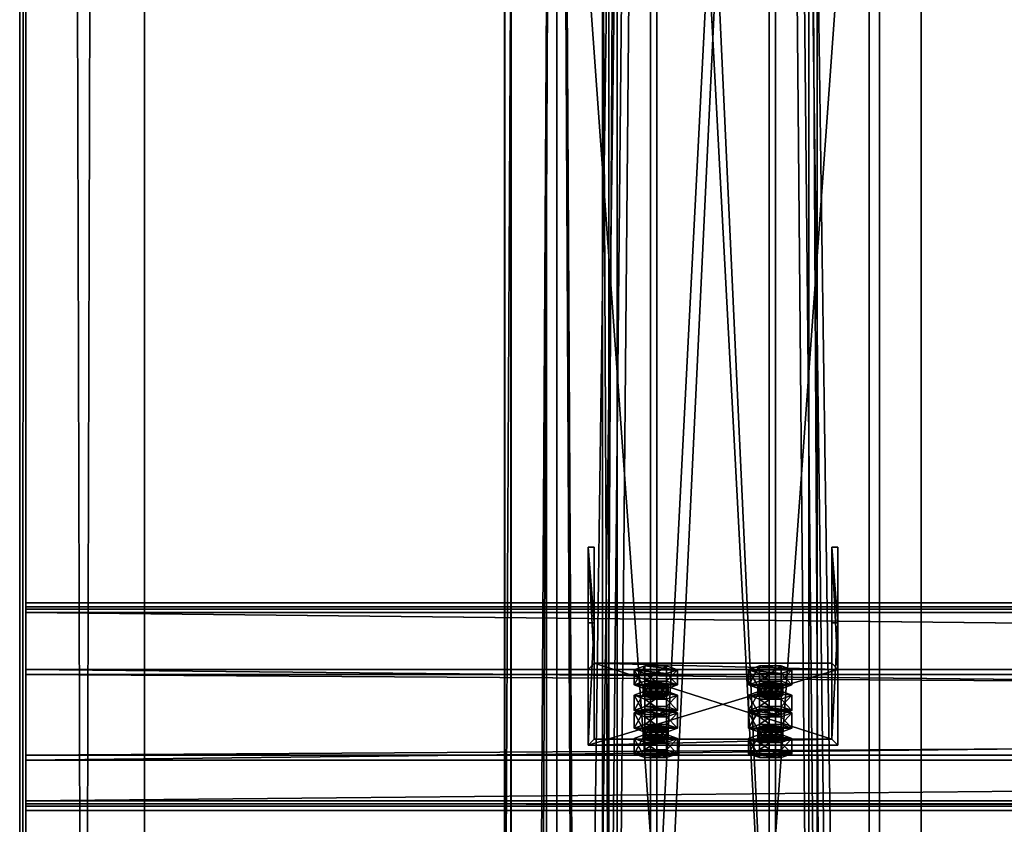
# Model space of a CAD drawing. Header units: millimetres. Extents: x -333 to 67333, y -930 to 39730.
# Tile 124 of 256: x -333 to 140, y 9623 to 10009. Entities that reach past the tile are written whole.
import ezdxf

# ---------------------------------------------------------------- set-up
doc = ezdxf.new("R2010")
doc.units = ezdxf.units.MM
for name, color, linetype in [('13', 7, 'Continuous'), ('5', 7, 'Continuous'), ('6', 7, 'Continuous'), ('7', 7, 'Continuous'), ('8', 7, 'Continuous'), ('95', 7, 'Continuous'), ('99', 7, 'Continuous')]:
    doc.layers.add(name, color=color, linetype=linetype)

msp = doc.modelspace()

# ---------------------------------------------------------------- meshes
at = {"layer": '13', "color": 30}
mesh = msp.add_polyface(dxfattribs=at)
corners = [(-332.99, -923.3, 3244.25), (-332.99, -910.84, 3185.56), (-332.99, 19421.48, 7502.06), (-332.99, 19409.02, 7560.75), (-329.99, -910.84, 3185.56), (-329.99, 19421.48, 7502.06), (-329.99, -922.68, 3241.32), (-329.99, 19409.65, 7557.82), (-272.99, -922.68, 3241.32), (-272.99, 19409.65, 7557.82), (-272.99, -923.3, 3244.25), (-272.99, 19409.02, 7560.75)]
mesh.append_faces([[corners[k] for k in face] for face in [(0, 2, 3, 3), (1, 5, 2, 2), (4, 7, 5, 5), (6, 9, 7, 7), (8, 11, 9, 9), (10, 3, 11, 11), (0, 4, 1, 1), (8, 0, 10, 10), (7, 2, 5, 5)]], dxfattribs={"vtx0": -1, "color": 30})
mesh.append_faces([[corners[k] for k in face] for face in [(4, 0, 6, 6), (6, 0, 8, 8), (3, 7, 11, 11)]], dxfattribs={"vtx0": -1, "vtx1": -1, "color": 30})
mesh.append_faces([[corners[k] for k in face] for face in [(7, 3, 2, 2)]], dxfattribs={"vtx0": -1, "vtx2": -1, "vtx3": -1, "color": 30})
mesh.append_faces([[corners[k] for k in face] for face in [(9, 11, 7, 7)]], dxfattribs={"vtx1": -1, "color": 30})
mesh.append_faces([[corners[k] for k in face] for face in [(0, 1, 2, 2), (1, 4, 5, 5), (4, 6, 7, 7), (6, 8, 9, 9), (8, 10, 11, 11), (10, 0, 3, 3)]], dxfattribs={"vtx2": -1, "vtx3": -1, "color": 30})
mesh = msp.add_polyface(dxfattribs=at)
corners = [(-100, 9474.38, 2980), (-50, 9474.38, 2980), (-50, 19324.35, 2980), (-100, 19324.35, 2980), (-50, 9474.38, 2983), (-50, 19324.35, 2983), (-97, 9474.38, 2983), (-97, 19324.35, 2983), (-97, 9474.38, 3030), (-97, 19324.35, 3030), (-100, 9474.38, 3030), (-100, 19324.35, 3030)]
mesh.append_faces([[corners[k] for k in face] for face in [(0, 2, 3, 3), (1, 5, 2, 2), (4, 7, 5, 5), (6, 9, 7, 7), (8, 11, 9, 9), (10, 3, 11, 11), (0, 4, 1, 1), (8, 0, 10, 10), (7, 2, 5, 5)]], dxfattribs={"vtx0": -1, "color": 30})
mesh.append_faces([[corners[k] for k in face] for face in [(4, 0, 6, 6), (6, 0, 8, 8), (3, 7, 11, 11)]], dxfattribs={"vtx0": -1, "vtx1": -1, "color": 30})
mesh.append_faces([[corners[k] for k in face] for face in [(7, 3, 2, 2)]], dxfattribs={"vtx0": -1, "vtx2": -1, "vtx3": -1, "color": 30})
mesh.append_faces([[corners[k] for k in face] for face in [(9, 11, 7, 7)]], dxfattribs={"vtx1": -1, "color": 30})
mesh.append_faces([[corners[k] for k in face] for face in [(0, 1, 2, 2), (1, 4, 5, 5), (4, 6, 7, 7), (6, 8, 9, 9), (8, 10, 11, 11), (10, 0, 3, 3)]], dxfattribs={"vtx2": -1, "vtx3": -1, "color": 30})
mesh = msp.add_polyface(dxfattribs=at)
corners = [(-100.06, 6519.5, 4450), (-100.06, 6519.5, 4370), (-100.06, 15245.3, 4370), (-100.06, 15245.3, 4450), (-50.06, 6519.5, 4450), (-50.06, 15245.3, 4450), (-50.06, 6519.5, 4370), (-50.06, 15245.3, 4370), (-53.06, 15245.3, 4373), (-97.06, 15245.3, 4373), (-97.06, 15245.3, 4447), (-53.06, 15245.3, 4447), (-97.06, 6519.5, 4447), (-53.06, 6519.5, 4447), (-97.06, 6519.5, 4373), (-53.06, 6519.5, 4373)]
mesh.append_faces([[corners[k] for k in face] for face in [(0, 2, 3, 3), (4, 3, 5, 5), (6, 5, 7, 7), (12, 11, 10, 10), (14, 10, 9, 9), (15, 9, 8, 8), (13, 8, 11, 11), (1, 7, 2, 2)]], dxfattribs={"vtx0": -1, "color": 30})
mesh.append_faces([[corners[k] for k in face] for face in [(7, 8, 2, 2), (8, 5, 11, 11), (11, 5, 10, 10), (2, 9, 3, 3), (9, 2, 8, 8), (3, 10, 5, 5), (0, 12, 1, 1), (12, 4, 13, 13), (13, 4, 15, 15), (1, 14, 6, 6), (14, 1, 12, 12), (6, 15, 4, 4)]], dxfattribs={"vtx0": -1, "vtx1": -1, "color": 30})
mesh.append_faces([[corners[k] for k in face] for face in [(8, 7, 5, 5), (3, 9, 10, 10), (12, 0, 4, 4), (6, 14, 15, 15)]], dxfattribs={"vtx0": -1, "vtx2": -1, "vtx3": -1, "color": 30})
mesh.append_faces([[corners[k] for k in face] for face in [(0, 1, 2, 2), (4, 0, 3, 3), (6, 4, 5, 5), (12, 13, 11, 11), (14, 12, 10, 10), (15, 14, 9, 9), (13, 15, 8, 8), (1, 6, 7, 7)]], dxfattribs={"vtx2": -1, "vtx3": -1, "color": 30})
mesh = msp.add_polyface(dxfattribs=at)
corners = [(6100.01, 9725.96, 5499.56), (6100.01, 9653.57, 5484.17), (-329.99, 9653.57, 5484.17), (-329.99, 9725.96, 5499.56), (6100.01, 9694.74, 5290.5), (-329.99, 9694.74, 5290.5), (6100.01, 9634.09, 5277.61), (-329.99, 9634.09, 5277.61), (6100.01, 9631.39, 5290.33), (-329.99, 9631.39, 5290.33), (6100.01, 9629.44, 5289.91), (-329.99, 9629.44, 5289.91), (6100.01, 9632.55, 5275.24), (-329.99, 9632.55, 5275.24), (6100.01, 9697.11, 5288.96), (-329.99, 9697.11, 5288.96), (6100.01, 9655.95, 5482.63), (-329.99, 9655.95, 5482.63), (6100.01, 9724.42, 5497.19), (-329.99, 9724.42, 5497.19), (6100.01, 9727.12, 5484.47), (-329.99, 9727.12, 5484.47), (6100.01, 9729.08, 5484.89), (-329.99, 9729.08, 5484.89)]
mesh.append_faces([[corners[k] for k in face] for face in [(0, 2, 3, 3), (1, 5, 2, 2), (4, 7, 5, 5), (6, 9, 7, 7), (8, 11, 9, 9), (10, 13, 11, 11), (12, 15, 13, 13), (14, 17, 15, 15), (16, 19, 17, 17), (18, 21, 19, 19), (20, 23, 21, 21), (22, 3, 23, 23), (6, 10, 8, 8), (20, 0, 22, 22), (11, 7, 9, 9)]], dxfattribs={"vtx0": -1, "color": 30})
mesh.append_faces([[corners[k] for k in face] for face in [(12, 6, 14, 14), (14, 1, 16, 16), (16, 0, 18, 18), (18, 0, 20, 20), (3, 19, 23, 23), (19, 2, 17, 17), (17, 2, 15, 15), (15, 5, 13, 13), (13, 7, 11, 11)]], dxfattribs={"vtx0": -1, "vtx1": -1, "color": 30})
mesh.append_faces([[corners[k] for k in face] for face in [(6, 12, 10, 10), (14, 6, 4, 4), (14, 4, 1, 1), (16, 1, 0, 0), (19, 3, 2, 2), (15, 2, 5, 5), (13, 5, 7, 7)]], dxfattribs={"vtx0": -1, "vtx2": -1, "vtx3": -1, "color": 30})
mesh.append_faces([[corners[k] for k in face] for face in [(21, 23, 19, 19)]], dxfattribs={"vtx1": -1, "color": 30})
mesh.append_faces([[corners[k] for k in face] for face in [(0, 1, 2, 2), (1, 4, 5, 5), (4, 6, 7, 7), (6, 8, 9, 9), (8, 10, 11, 11), (10, 12, 13, 13), (12, 14, 15, 15), (14, 16, 17, 17), (16, 18, 19, 19), (18, 20, 21, 21), (20, 22, 23, 23), (22, 0, 3, 3)]], dxfattribs={"vtx2": -1, "vtx3": -1, "color": 30})
at = {"layer": '5', "color": 131}
mesh = msp.add_polyface(dxfattribs=at)
corners = [(46, 9414.72, 2984), (-46, 9414.72, 2984), (-46, 19384.69, 2984), (46, 19384.69, 2984), (-46, 9414.72, 3076), (-46, 19384.69, 3076), (46, 9414.72, 3076), (46, 19384.69, 3076), (50, 9414.72, 2980), (50, 9414.72, 3080), (50, 19384.69, 3080), (50, 19384.69, 2980), (-50, 9414.72, 3080), (-50, 19384.69, 3080), (-50, 9414.72, 2980), (-50, 19384.69, 2980)]
mesh.append_faces([[corners[k] for k in face] for face in [(0, 2, 3, 3), (1, 5, 2, 2), (4, 7, 5, 5), (6, 3, 7, 7), (8, 10, 11, 11), (9, 13, 10, 10), (12, 15, 13, 13), (14, 11, 15, 15)]], dxfattribs={"vtx0": -1, "color": 131})
mesh.append_faces([[corners[k] for k in face] for face in [(9, 6, 12, 12), (6, 8, 0, 0), (0, 8, 1, 1), (12, 4, 14, 14), (4, 12, 6, 6), (14, 1, 8, 8), (11, 3, 15, 15), (3, 10, 7, 7), (7, 10, 5, 5), (15, 2, 13, 13), (2, 15, 3, 3), (13, 5, 10, 10)]], dxfattribs={"vtx0": -1, "vtx1": -1, "color": 131})
mesh.append_faces([[corners[k] for k in face] for face in [(6, 9, 8, 8), (14, 4, 1, 1), (3, 11, 10, 10), (13, 2, 5, 5)]], dxfattribs={"vtx0": -1, "vtx2": -1, "vtx3": -1, "color": 131})
mesh.append_faces([[corners[k] for k in face] for face in [(0, 1, 2, 2), (1, 4, 5, 5), (4, 6, 7, 7), (6, 0, 3, 3), (8, 9, 10, 10), (9, 12, 13, 13), (12, 14, 15, 15), (14, 8, 11, 11)]], dxfattribs={"vtx2": -1, "vtx3": -1, "color": 131})
at = {"layer": '6', "color": 2}
mesh = msp.add_polyface(dxfattribs=at)
corners = [(80, 19379.86, 7183.53), (-80, 19379.86, 7183.53), (-80, 7954.66, 4755.1), (80, 7954.66, 4755.1), (80, 19379.86, 7347.1), (80, 7921.4, 4911.61), (-80, 19379.86, 7347.1), (-80, 7921.4, 4911.61), (-75, 7953.62, 4759.99), (75, 7953.62, 4759.99), (75, 7922.44, 4906.72), (-75, 7922.44, 4906.72), (75, 19379.86, 7188.64), (75, 19379.86, 7341.99), (-75, 19379.86, 7188.64), (-75, 19379.86, 7341.99)]
mesh.append_faces([[corners[k] for k in face] for face in [(0, 2, 3, 3), (4, 3, 5, 5), (6, 5, 7, 7), (1, 7, 2, 2), (12, 10, 9, 9), (14, 9, 8, 8), (15, 8, 11, 11), (13, 11, 10, 10)]], dxfattribs={"vtx0": -1, "color": 2})
mesh.append_faces([[corners[k] for k in face] for face in [(2, 8, 3, 3), (8, 7, 11, 11), (11, 7, 10, 10), (3, 9, 5, 5), (9, 3, 8, 8), (5, 10, 7, 7), (0, 12, 1, 1), (12, 4, 13, 13), (13, 4, 15, 15), (1, 14, 6, 6), (14, 1, 12, 12), (6, 15, 4, 4)]], dxfattribs={"vtx0": -1, "vtx1": -1, "color": 2})
mesh.append_faces([[corners[k] for k in face] for face in [(8, 2, 7, 7), (5, 9, 10, 10), (12, 0, 4, 4), (6, 14, 15, 15)]], dxfattribs={"vtx0": -1, "vtx2": -1, "vtx3": -1, "color": 2})
mesh.append_faces([[corners[k] for k in face] for face in [(0, 1, 2, 2), (4, 0, 3, 3), (6, 4, 5, 5), (1, 6, 7, 7), (12, 13, 10, 10), (14, 12, 9, 9), (15, 14, 8, 8), (13, 15, 11, 11)]], dxfattribs={"vtx2": -1, "vtx3": -1, "color": 2})
at = {"layer": '7', "color": 6}
mesh = msp.add_polyface(dxfattribs=at)
corners = [(-60, 9660.73, 5460.14), (60, 9660.73, 5460.14), (60, 9697.11, 5288.96), (-60, 9697.11, 5288.96), (60, 9719.42, 5472.61), (60, 9755.8, 5301.43), (57, 9719.42, 5472.61), (57, 9755.8, 5301.43), (57, 9663.66, 5460.76), (57, 9700.05, 5289.58), (-57, 9663.66, 5460.76), (-57, 9700.05, 5289.58), (-57, 9719.42, 5472.61), (-57, 9755.8, 5301.43), (-60, 9719.42, 5472.61), (-60, 9755.8, 5301.43)]
mesh.append_faces([[corners[k] for k in face] for face in [(0, 2, 3, 3), (1, 5, 2, 2), (4, 7, 5, 5), (6, 9, 7, 7), (8, 11, 9, 9), (10, 13, 11, 11), (12, 15, 13, 13), (14, 3, 15, 15), (12, 0, 14, 14), (7, 2, 5, 5)]], dxfattribs={"vtx0": -1, "color": 6})
mesh.append_faces([[corners[k] for k in face] for face in [(1, 8, 4, 4), (8, 0, 10, 10), (10, 0, 12, 12), (3, 11, 15, 15), (11, 2, 9, 9), (9, 2, 7, 7)]], dxfattribs={"vtx0": -1, "vtx1": -1, "color": 6})
mesh.append_faces([[corners[k] for k in face] for face in [(8, 1, 0, 0), (11, 3, 2, 2)]], dxfattribs={"vtx0": -1, "vtx2": -1, "vtx3": -1, "color": 6})
mesh.append_faces([[corners[k] for k in face] for face in [(6, 4, 8, 8), (13, 15, 11, 11)]], dxfattribs={"vtx1": -1, "color": 6})
mesh.append_faces([[corners[k] for k in face] for face in [(0, 1, 2, 2), (1, 4, 5, 5), (4, 6, 7, 7), (6, 8, 9, 9), (8, 10, 11, 11), (10, 12, 13, 13), (12, 14, 15, 15), (14, 0, 3, 3)]], dxfattribs={"vtx2": -1, "vtx3": -1, "color": 6})
at = {"layer": '8', "color": 253}
mesh = msp.add_polyface(dxfattribs=at)
corners = [(-27, 10666.87, 5331.58), (27, 10666.87, 5331.58), (27, 9499.73, 3444.3), (-27, 9499.73, 3444.3), (27, 10566.7, 5310.29), (27, 9436.8, 3483.22), (-27, 10566.7, 5310.29), (-27, 9436.8, 3483.22), (-30, 10670.94, 5332.45), (-30, 10562.64, 5309.43), (-30, 9434.24, 3484.8), (-30, 9502.28, 3442.72), (30, 10562.64, 5309.43), (30, 9434.24, 3484.8), (30, 10670.94, 5332.45), (30, 9502.28, 3442.72)]
mesh.append_faces([[corners[k] for k in face] for face in [(0, 2, 3, 3), (1, 5, 2, 2), (4, 7, 5, 5), (6, 3, 7, 7), (8, 10, 11, 11), (9, 13, 10, 10), (12, 15, 13, 13), (14, 11, 15, 15)]], dxfattribs={"vtx0": -1, "color": 253})
mesh.append_faces([[corners[k] for k in face] for face in [(9, 6, 12, 12), (6, 8, 0, 0), (0, 8, 1, 1), (12, 4, 14, 14), (4, 12, 6, 6), (14, 1, 8, 8), (11, 3, 15, 15), (3, 10, 7, 7), (7, 10, 5, 5), (15, 2, 13, 13), (2, 15, 3, 3), (13, 5, 10, 10)]], dxfattribs={"vtx0": -1, "vtx1": -1, "color": 253})
mesh.append_faces([[corners[k] for k in face] for face in [(6, 9, 8, 8), (14, 4, 1, 1), (3, 11, 10, 10), (13, 2, 5, 5)]], dxfattribs={"vtx0": -1, "vtx2": -1, "vtx3": -1, "color": 253})
mesh.append_faces([[corners[k] for k in face] for face in [(0, 1, 2, 2), (1, 4, 5, 5), (4, 6, 7, 7), (6, 0, 3, 3), (8, 9, 10, 10), (9, 12, 13, 13), (12, 14, 15, 15), (14, 8, 11, 11)]], dxfattribs={"vtx2": -1, "vtx3": -1, "color": 253})
at = {"layer": '95', "color": 20}
mesh = msp.add_polyface(dxfattribs=at)
corners = [(-33.5, 9684.76, 5337.45), (-32.7, 9690.27, 5335.56), (-33.5, 9689.65, 5338.49), (-32.7, 9685.38, 5334.52), (-30.5, 9685.84, 5332.37), (-30.5, 9690.73, 5333.41), (-27.5, 9686.01, 5331.58), (-27.5, 9690.9, 5332.62), (-24.5, 9685.84, 5332.37), (-24.5, 9690.73, 5333.41), (-22.3, 9685.38, 5334.52), (-22.3, 9690.27, 5335.56), (-21.5, 9689.65, 5338.49), (-21.5, 9684.76, 5337.45), (-22.3, 9689.03, 5341.43), (-32.7, 9684.14, 5340.39), (-32.7, 9689.03, 5341.43), (-30.5, 9688.57, 5343.57), (-24.5, 9688.57, 5343.57), (-27.5, 9688.4, 5344.36), (-37.89, 9689.65, 5338.49), (-32.7, 9691.52, 5329.69), (-32.7, 9698.86, 5331.25), (-37.89, 9696.99, 5340.05), (-22.3, 9691.52, 5329.69), (-22.3, 9698.86, 5331.25), (-17.11, 9689.65, 5338.49), (-17.11, 9696.99, 5340.05), (-22.3, 9687.78, 5347.3), (-22.3, 9695.12, 5348.85), (-32.7, 9687.78, 5347.3), (-32.7, 9695.12, 5348.85)]
mesh.append_faces([[corners[k] for k in face] for face in [(0, 1, 2, 2), (3, 5, 1, 1), (4, 7, 5, 5), (6, 9, 7, 7), (8, 11, 9, 9), (10, 12, 11, 11), (13, 14, 12, 12), (15, 2, 16, 16), (17, 18, 19, 19), (11, 7, 9, 9), (20, 22, 23, 23), (21, 25, 22, 22), (24, 27, 25, 25), (26, 29, 27, 27), (28, 31, 29, 29), (30, 23, 31, 31), (21, 26, 24, 24), (28, 20, 30, 30), (23, 29, 31, 31), (27, 22, 25, 25)]], dxfattribs={"vtx0": -1, "color": 20})
mesh.append_faces([[corners[k] for k in face] for face in [(18, 16, 14, 14), (14, 2, 12, 12), (12, 1, 11, 11), (26, 20, 28, 28), (29, 23, 27, 27)]], dxfattribs={"vtx0": -1, "vtx1": -1, "color": 20})
mesh.append_faces([[corners[k] for k in face] for face in [(18, 17, 16, 16), (14, 16, 2, 2), (12, 2, 1, 1), (11, 1, 5, 5), (11, 5, 7, 7), (26, 21, 20, 20), (27, 23, 22, 22)]], dxfattribs={"vtx0": -1, "vtx2": -1, "vtx3": -1, "color": 20})
mesh.append_faces([[corners[k] for k in face] for face in [(3, 4, 5, 5), (4, 6, 7, 7), (6, 8, 9, 9), (8, 10, 11, 11), (20, 21, 22, 22), (21, 24, 25, 25), (24, 26, 27, 27), (26, 28, 29, 29), (28, 30, 31, 31), (30, 20, 23, 23)]], dxfattribs={"vtx2": -1, "vtx3": -1, "color": 20})
mesh = msp.add_polyface(dxfattribs=at)
corners = [(21.5, 9684.76, 5337.45), (22.3, 9690.27, 5335.56), (21.5, 9689.65, 5338.49), (22.3, 9685.38, 5334.52), (24.5, 9685.84, 5332.37), (24.5, 9690.73, 5333.41), (27.5, 9686.01, 5331.58), (27.5, 9690.9, 5332.62), (30.5, 9685.84, 5332.37), (30.5, 9690.73, 5333.41), (32.7, 9685.38, 5334.52), (32.7, 9690.27, 5335.56), (33.5, 9689.65, 5338.49), (33.5, 9684.76, 5337.45), (32.7, 9689.03, 5341.43), (22.3, 9684.14, 5340.39), (22.3, 9689.03, 5341.43), (24.5, 9688.57, 5343.57), (30.5, 9688.57, 5343.57), (27.5, 9688.4, 5344.36), (17.11, 9689.65, 5338.49), (22.3, 9691.52, 5329.69), (22.3, 9698.86, 5331.25), (17.11, 9696.99, 5340.05), (32.7, 9691.52, 5329.69), (32.7, 9698.86, 5331.25), (37.89, 9689.65, 5338.49), (37.89, 9696.99, 5340.05), (32.7, 9687.78, 5347.3), (32.7, 9695.12, 5348.85), (22.3, 9687.78, 5347.3), (22.3, 9695.12, 5348.85)]
mesh.append_faces([[corners[k] for k in face] for face in [(0, 1, 2, 2), (3, 5, 1, 1), (4, 7, 5, 5), (6, 9, 7, 7), (8, 11, 9, 9), (10, 12, 11, 11), (13, 14, 12, 12), (15, 2, 16, 16), (17, 18, 19, 19), (11, 7, 9, 9), (20, 22, 23, 23), (21, 25, 22, 22), (24, 27, 25, 25), (26, 29, 27, 27), (28, 31, 29, 29), (30, 23, 31, 31), (21, 26, 24, 24), (28, 20, 30, 30), (23, 29, 31, 31), (27, 22, 25, 25)]], dxfattribs={"vtx0": -1, "color": 20})
mesh.append_faces([[corners[k] for k in face] for face in [(18, 16, 14, 14), (14, 2, 12, 12), (12, 1, 11, 11), (26, 20, 28, 28), (29, 23, 27, 27)]], dxfattribs={"vtx0": -1, "vtx1": -1, "color": 20})
mesh.append_faces([[corners[k] for k in face] for face in [(18, 17, 16, 16), (14, 16, 2, 2), (12, 2, 1, 1), (11, 1, 5, 5), (11, 5, 7, 7), (26, 21, 20, 20), (27, 23, 22, 22)]], dxfattribs={"vtx0": -1, "vtx2": -1, "vtx3": -1, "color": 20})
mesh.append_faces([[corners[k] for k in face] for face in [(3, 4, 5, 5), (4, 6, 7, 7), (6, 8, 9, 9), (8, 10, 11, 11), (20, 21, 22, 22), (21, 24, 25, 25), (24, 26, 27, 27), (26, 28, 29, 29), (28, 30, 31, 31), (30, 20, 23, 23)]], dxfattribs={"vtx2": -1, "vtx3": -1, "color": 20})
mesh = msp.add_polyface(dxfattribs=at)
corners = [(-22.3, 9674.33, 5446.67), (-37.89, 9676.2, 5437.87), (-32.7, 9678.07, 5429.06), (-17.11, 9676.2, 5437.87), (-22.3, 9678.07, 5429.06), (-33.5, 9684.76, 5337.45), (-32.7, 9685.38, 5334.52), (-32.7, 9690.27, 5335.56), (-22.3, 9685.38, 5334.52), (-21.5, 9684.76, 5337.45), (-21.5, 9689.65, 5338.49), (-22.3, 9684.14, 5340.39), (-22.3, 9689.03, 5341.43), (-24.5, 9683.68, 5342.54), (-24.5, 9688.57, 5343.57), (-27.5, 9683.51, 5343.32), (-27.5, 9688.4, 5344.36), (-30.5, 9683.68, 5342.54), (-30.5, 9688.57, 5343.57), (-32.7, 9684.14, 5340.39), (-32.7, 9689.03, 5341.43), (-33.5, 9689.65, 5338.49), (-27.5, 9686.01, 5331.58), (-24.5, 9685.84, 5332.37), (-30.5, 9685.84, 5332.37), (-37.89, 9677.42, 5335.89), (-32.7, 9679.3, 5327.09), (-32.7, 9686.63, 5328.65), (-37.89, 9684.76, 5337.45), (-22.3, 9679.3, 5327.09), (-22.3, 9686.63, 5328.65), (-17.11, 9677.42, 5335.89), (-17.11, 9684.76, 5337.45), (-22.3, 9675.55, 5344.7), (-22.3, 9682.89, 5346.26), (-32.7, 9675.55, 5344.7), (-32.7, 9682.89, 5346.26)]
mesh.append_faces([[corners[k] for k in face] for face in [(3, 2, 4, 4), (11, 14, 12, 12), (13, 16, 14, 14), (15, 18, 16, 16), (17, 20, 18, 18), (22, 8, 23, 23), (13, 17, 15, 15), (25, 27, 28, 28), (26, 30, 27, 27), (29, 32, 30, 30), (31, 34, 32, 32), (33, 36, 34, 34), (35, 28, 36, 36), (26, 31, 29, 29), (28, 34, 36, 36), (32, 27, 30, 30)]], dxfattribs={"vtx0": -1, "color": 20})
mesh.append_faces([[corners[k] for k in face] for face in [(8, 24, 9, 9), (9, 6, 11, 11), (11, 5, 13, 13), (34, 27, 32, 32)]], dxfattribs={"vtx0": -1, "vtx1": -1, "color": 20})
mesh.append_faces([[corners[k] for k in face] for face in [(0, 1, 2, 2), (8, 22, 24, 24), (9, 24, 6, 6), (11, 6, 5, 5), (13, 5, 19, 19), (13, 19, 17, 17), (31, 26, 25, 25), (34, 28, 27, 27)]], dxfattribs={"vtx0": -1, "vtx2": -1, "vtx3": -1, "color": 20})
mesh.append_faces([[corners[k] for k in face] for face in [(5, 6, 7, 7), (8, 9, 10, 10), (9, 11, 12, 12), (11, 13, 14, 14), (13, 15, 16, 16), (15, 17, 18, 18), (17, 19, 20, 20), (19, 5, 21, 21), (25, 26, 27, 27), (26, 29, 30, 30), (29, 31, 32, 32), (31, 33, 34, 34), (33, 35, 36, 36), (35, 25, 28, 28)]], dxfattribs={"vtx2": -1, "vtx3": -1, "color": 20})
mesh = msp.add_polyface(dxfattribs=at)
corners = [(32.7, 9674.33, 5446.67), (17.11, 9676.2, 5437.87), (22.3, 9678.07, 5429.06), (37.89, 9676.2, 5437.87), (32.7, 9678.07, 5429.06), (21.5, 9684.76, 5337.45), (22.3, 9685.38, 5334.52), (22.3, 9690.27, 5335.56), (32.7, 9685.38, 5334.52), (33.5, 9684.76, 5337.45), (33.5, 9689.65, 5338.49), (32.7, 9684.14, 5340.39), (32.7, 9689.03, 5341.43), (30.5, 9683.68, 5342.54), (30.5, 9688.57, 5343.57), (27.5, 9683.51, 5343.32), (27.5, 9688.4, 5344.36), (24.5, 9683.68, 5342.54), (24.5, 9688.57, 5343.57), (22.3, 9684.14, 5340.39), (22.3, 9689.03, 5341.43), (21.5, 9689.65, 5338.49), (27.5, 9686.01, 5331.58), (30.5, 9685.84, 5332.37), (24.5, 9685.84, 5332.37), (17.11, 9677.42, 5335.89), (22.3, 9679.3, 5327.09), (22.3, 9686.63, 5328.65), (17.11, 9684.76, 5337.45), (32.7, 9679.3, 5327.09), (32.7, 9686.63, 5328.65), (37.89, 9677.42, 5335.89), (37.89, 9684.76, 5337.45), (32.7, 9675.55, 5344.7), (32.7, 9682.89, 5346.26), (22.3, 9675.55, 5344.7), (22.3, 9682.89, 5346.26)]
mesh.append_faces([[corners[k] for k in face] for face in [(3, 2, 4, 4), (11, 14, 12, 12), (13, 16, 14, 14), (15, 18, 16, 16), (17, 20, 18, 18), (22, 8, 23, 23), (13, 17, 15, 15), (25, 27, 28, 28), (26, 30, 27, 27), (29, 32, 30, 30), (31, 34, 32, 32), (33, 36, 34, 34), (35, 28, 36, 36), (26, 31, 29, 29), (28, 34, 36, 36), (32, 27, 30, 30)]], dxfattribs={"vtx0": -1, "color": 20})
mesh.append_faces([[corners[k] for k in face] for face in [(8, 24, 9, 9), (9, 6, 11, 11), (11, 5, 13, 13), (34, 27, 32, 32)]], dxfattribs={"vtx0": -1, "vtx1": -1, "color": 20})
mesh.append_faces([[corners[k] for k in face] for face in [(0, 1, 2, 2), (8, 22, 24, 24), (9, 24, 6, 6), (11, 6, 5, 5), (13, 5, 19, 19), (13, 19, 17, 17), (31, 26, 25, 25), (34, 28, 27, 27)]], dxfattribs={"vtx0": -1, "vtx2": -1, "vtx3": -1, "color": 20})
mesh.append_faces([[corners[k] for k in face] for face in [(5, 6, 7, 7), (8, 9, 10, 10), (9, 11, 12, 12), (11, 13, 14, 14), (13, 15, 16, 16), (15, 17, 18, 18), (17, 19, 20, 20), (19, 5, 21, 21), (25, 26, 27, 27), (26, 29, 30, 30), (29, 31, 32, 32), (31, 33, 34, 34), (33, 35, 36, 36), (35, 25, 28, 28)]], dxfattribs={"vtx2": -1, "vtx3": -1, "color": 20})
mesh = msp.add_polyface(dxfattribs=at)
corners = [(-33.5, 9663.97, 5435.27), (-32.7, 9669.48, 5433.37), (-33.5, 9668.86, 5436.31), (-32.7, 9664.59, 5432.33), (-30.5, 9665.05, 5430.18), (-30.5, 9669.94, 5431.22), (-27.5, 9665.22, 5429.4), (-27.5, 9670.11, 5430.44), (-24.5, 9665.05, 5430.18), (-24.5, 9669.94, 5431.22), (-22.3, 9664.59, 5432.33), (-22.3, 9669.48, 5433.37), (-21.5, 9668.86, 5436.31), (-21.5, 9663.97, 5435.27), (-22.3, 9668.24, 5439.24), (-32.7, 9663.35, 5438.2), (-32.7, 9668.24, 5439.24), (-30.5, 9667.78, 5441.39), (-24.5, 9667.78, 5441.39), (-27.5, 9667.61, 5442.18), (-37.89, 9668.86, 5436.31), (-32.7, 9670.73, 5427.5), (-32.7, 9678.07, 5429.06), (-37.89, 9676.2, 5437.87), (-22.3, 9670.73, 5427.5), (-22.3, 9678.07, 5429.06), (-17.11, 9668.86, 5436.31), (-17.11, 9676.2, 5437.87), (-22.3, 9666.99, 5445.11), (-22.3, 9674.33, 5446.67), (-32.7, 9666.99, 5445.11), (-32.7, 9674.33, 5446.67), (-17.11, 9677.42, 5335.89), (-37.89, 9677.42, 5335.89), (-22.3, 9675.55, 5344.7), (-32.7, 9675.55, 5344.7)]
mesh.append_faces([[corners[k] for k in face] for face in [(0, 1, 2, 2), (3, 5, 1, 1), (4, 7, 5, 5), (6, 9, 7, 7), (8, 11, 9, 9), (10, 12, 11, 11), (13, 14, 12, 12), (15, 2, 16, 16), (17, 18, 19, 19), (11, 7, 9, 9), (20, 22, 23, 23), (21, 25, 22, 22), (24, 27, 25, 25), (26, 29, 27, 27), (28, 31, 29, 29), (30, 23, 31, 31), (21, 26, 24, 24), (28, 20, 30, 30), (23, 29, 31, 31), (34, 33, 35, 35)]], dxfattribs={"vtx0": -1, "color": 20})
mesh.append_faces([[corners[k] for k in face] for face in [(18, 16, 14, 14), (14, 2, 12, 12), (12, 1, 11, 11), (26, 20, 28, 28), (29, 22, 27, 27), (32, 33, 34, 34)]], dxfattribs={"vtx0": -1, "vtx1": -1, "color": 20})
mesh.append_faces([[corners[k] for k in face] for face in [(18, 17, 16, 16), (14, 16, 2, 2), (12, 2, 1, 1), (11, 1, 5, 5), (11, 5, 7, 7), (26, 21, 20, 20)]], dxfattribs={"vtx0": -1, "vtx2": -1, "vtx3": -1, "color": 20})
mesh.append_faces([[corners[k] for k in face] for face in [(3, 4, 5, 5), (4, 6, 7, 7), (6, 8, 9, 9), (8, 10, 11, 11), (20, 21, 22, 22), (21, 24, 25, 25), (24, 26, 27, 27), (26, 28, 29, 29), (28, 30, 31, 31), (30, 20, 23, 23)]], dxfattribs={"vtx2": -1, "vtx3": -1, "color": 20})
mesh = msp.add_polyface(dxfattribs=at)
corners = [(21.5, 9663.97, 5435.27), (22.3, 9669.48, 5433.37), (21.5, 9668.86, 5436.31), (22.3, 9664.59, 5432.33), (24.5, 9665.05, 5430.18), (24.5, 9669.94, 5431.22), (27.5, 9665.22, 5429.4), (27.5, 9670.11, 5430.44), (30.5, 9665.05, 5430.18), (30.5, 9669.94, 5431.22), (32.7, 9664.59, 5432.33), (32.7, 9669.48, 5433.37), (33.5, 9668.86, 5436.31), (33.5, 9663.97, 5435.27), (32.7, 9668.24, 5439.24), (22.3, 9663.35, 5438.2), (22.3, 9668.24, 5439.24), (27.5, 9667.61, 5442.18), (24.5, 9667.78, 5441.39), (30.5, 9667.78, 5441.39), (17.11, 9668.86, 5436.31), (22.3, 9670.73, 5427.5), (22.3, 9678.07, 5429.06), (17.11, 9676.2, 5437.87), (32.7, 9670.73, 5427.5), (32.7, 9678.07, 5429.06), (37.89, 9668.86, 5436.31), (37.89, 9676.2, 5437.87), (32.7, 9666.99, 5445.11), (32.7, 9674.33, 5446.67), (22.3, 9666.99, 5445.11), (22.3, 9674.33, 5446.67), (37.89, 9677.42, 5335.89), (17.11, 9677.42, 5335.89), (32.7, 9675.55, 5344.7), (22.3, 9675.55, 5344.7)]
mesh.append_faces([[corners[k] for k in face] for face in [(0, 1, 2, 2), (3, 5, 1, 1), (4, 7, 5, 5), (6, 9, 7, 7), (8, 11, 9, 9), (10, 12, 11, 11), (13, 14, 12, 12), (15, 2, 16, 16), (16, 17, 18, 18), (11, 7, 9, 9), (20, 22, 23, 23), (21, 25, 22, 22), (24, 27, 25, 25), (26, 29, 27, 27), (28, 31, 29, 29), (30, 23, 31, 31), (21, 26, 24, 24), (28, 20, 30, 30), (23, 29, 31, 31), (34, 33, 35, 35)]], dxfattribs={"vtx0": -1, "color": 20})
mesh.append_faces([[corners[k] for k in face] for face in [(17, 16, 19, 19), (19, 16, 14, 14), (14, 2, 12, 12), (12, 1, 11, 11), (26, 20, 28, 28), (29, 22, 27, 27), (32, 33, 34, 34)]], dxfattribs={"vtx0": -1, "vtx1": -1, "color": 20})
mesh.append_faces([[corners[k] for k in face] for face in [(14, 16, 2, 2), (12, 2, 1, 1), (11, 1, 5, 5), (11, 5, 7, 7), (26, 21, 20, 20)]], dxfattribs={"vtx0": -1, "vtx2": -1, "vtx3": -1, "color": 20})
mesh.append_faces([[corners[k] for k in face] for face in [(3, 4, 5, 5), (4, 6, 7, 7), (6, 8, 9, 9), (8, 10, 11, 11), (20, 21, 22, 22), (21, 24, 25, 25), (24, 26, 27, 27), (26, 28, 29, 29), (28, 30, 31, 31), (30, 20, 23, 23)]], dxfattribs={"vtx2": -1, "vtx3": -1, "color": 20})
mesh = msp.add_polyface(dxfattribs=at)
corners = [(-33.5, 9663.97, 5435.27), (-32.7, 9664.59, 5432.33), (-32.7, 9669.48, 5433.37), (-22.3, 9664.59, 5432.33), (-21.5, 9663.97, 5435.27), (-21.5, 9668.86, 5436.31), (-22.3, 9663.35, 5438.2), (-22.3, 9668.24, 5439.24), (-24.5, 9662.89, 5440.35), (-24.5, 9667.78, 5441.39), (-27.5, 9662.72, 5441.14), (-27.5, 9667.61, 5442.18), (-30.5, 9662.89, 5440.35), (-30.5, 9667.78, 5441.39), (-32.7, 9663.35, 5438.2), (-32.7, 9668.24, 5439.24), (-33.5, 9668.86, 5436.31), (-27.5, 9665.22, 5429.4), (-24.5, 9665.05, 5430.18), (-30.5, 9665.05, 5430.18), (-37.89, 9656.63, 5433.71), (-32.7, 9658.5, 5424.9), (-32.7, 9665.84, 5426.46), (-37.89, 9663.97, 5435.27), (-22.3, 9658.5, 5424.9), (-22.3, 9665.84, 5426.46), (-17.11, 9656.63, 5433.71), (-17.11, 9663.97, 5435.27), (-22.3, 9654.76, 5442.51), (-22.3, 9662.1, 5444.07), (-32.7, 9654.76, 5442.51), (-32.7, 9662.1, 5444.07)]
mesh.append_faces([[corners[k] for k in face] for face in [(6, 9, 7, 7), (8, 11, 9, 9), (10, 13, 11, 11), (12, 15, 13, 13), (17, 3, 18, 18), (10, 14, 12, 12), (20, 22, 23, 23), (21, 25, 22, 22), (24, 27, 25, 25), (26, 29, 27, 27), (28, 31, 29, 29), (30, 23, 31, 31), (21, 26, 24, 24), (28, 20, 30, 30), (23, 29, 31, 31), (27, 22, 25, 25)]], dxfattribs={"vtx0": -1, "color": 20})
mesh.append_faces([[corners[k] for k in face] for face in [(3, 1, 4, 4), (4, 1, 6, 6), (6, 14, 8, 8), (8, 14, 10, 10), (26, 20, 28, 28), (29, 22, 27, 27)]], dxfattribs={"vtx0": -1, "vtx1": -1, "color": 20})
mesh.append_faces([[corners[k] for k in face] for face in [(3, 17, 19, 19), (3, 19, 1, 1), (6, 1, 0, 0), (6, 0, 14, 14), (26, 21, 20, 20), (29, 23, 22, 22)]], dxfattribs={"vtx0": -1, "vtx2": -1, "vtx3": -1, "color": 20})
mesh.append_faces([[corners[k] for k in face] for face in [(0, 1, 2, 2), (3, 4, 5, 5), (4, 6, 7, 7), (6, 8, 9, 9), (8, 10, 11, 11), (10, 12, 13, 13), (12, 14, 15, 15), (14, 0, 16, 16), (20, 21, 22, 22), (21, 24, 25, 25), (24, 26, 27, 27), (26, 28, 29, 29), (28, 30, 31, 31), (30, 20, 23, 23)]], dxfattribs={"vtx2": -1, "vtx3": -1, "color": 20})
mesh = msp.add_polyface(dxfattribs=at)
corners = [(21.5, 9663.97, 5435.27), (22.3, 9664.59, 5432.33), (22.3, 9669.48, 5433.37), (32.7, 9664.59, 5432.33), (33.5, 9663.97, 5435.27), (33.5, 9668.86, 5436.31), (32.7, 9663.35, 5438.2), (32.7, 9668.24, 5439.24), (30.5, 9662.89, 5440.35), (30.5, 9667.78, 5441.39), (27.5, 9662.72, 5441.14), (27.5, 9667.61, 5442.18), (24.5, 9662.89, 5440.35), (24.5, 9667.78, 5441.39), (22.3, 9663.35, 5438.2), (22.3, 9668.24, 5439.24), (21.5, 9668.86, 5436.31), (27.5, 9665.22, 5429.4), (30.5, 9665.05, 5430.18), (24.5, 9665.05, 5430.18), (17.11, 9656.63, 5433.71), (22.3, 9658.5, 5424.9), (22.3, 9665.84, 5426.46), (17.11, 9663.97, 5435.27), (32.7, 9658.5, 5424.9), (32.7, 9665.84, 5426.46), (37.89, 9656.63, 5433.71), (37.89, 9663.97, 5435.27), (32.7, 9654.76, 5442.51), (32.7, 9662.1, 5444.07), (22.3, 9654.76, 5442.51), (22.3, 9662.1, 5444.07)]
mesh.append_faces([[corners[k] for k in face] for face in [(6, 9, 7, 7), (8, 11, 9, 9), (10, 13, 11, 11), (12, 15, 13, 13), (17, 3, 18, 18), (10, 14, 12, 12), (20, 22, 23, 23), (21, 25, 22, 22), (24, 27, 25, 25), (26, 29, 27, 27), (28, 31, 29, 29), (30, 23, 31, 31), (21, 26, 24, 24), (28, 20, 30, 30), (23, 29, 31, 31), (27, 22, 25, 25)]], dxfattribs={"vtx0": -1, "color": 20})
mesh.append_faces([[corners[k] for k in face] for face in [(3, 1, 4, 4), (4, 1, 6, 6), (6, 14, 8, 8), (8, 14, 10, 10), (26, 20, 28, 28), (29, 22, 27, 27)]], dxfattribs={"vtx0": -1, "vtx1": -1, "color": 20})
mesh.append_faces([[corners[k] for k in face] for face in [(3, 17, 19, 19), (3, 19, 1, 1), (6, 1, 0, 0), (6, 0, 14, 14), (26, 21, 20, 20), (29, 23, 22, 22)]], dxfattribs={"vtx0": -1, "vtx2": -1, "vtx3": -1, "color": 20})
mesh.append_faces([[corners[k] for k in face] for face in [(0, 1, 2, 2), (3, 4, 5, 5), (4, 6, 7, 7), (6, 8, 9, 9), (8, 10, 11, 11), (10, 12, 13, 13), (12, 14, 15, 15), (14, 0, 16, 16), (20, 21, 22, 22), (21, 24, 25, 25), (24, 26, 27, 27), (26, 28, 29, 29), (28, 30, 31, 31), (30, 20, 23, 23)]], dxfattribs={"vtx2": -1, "vtx3": -1, "color": 20})
at = {"layer": '99', "color": 7}
mesh = msp.add_polyface(dxfattribs=at)
corners = [(100, 1810, 1000), (-100, 1810, 1000), (-100, 4590, 1000), (100, 4590, 1000), (100, 1810, 2280), (-100, 1810, 2280), (100, 4590, 2280), (-100, 4590, 2280), (100, 0, 2950), (-100, 0, 2950), (-100, 38800, 2950), (100, 38800, 2950), (100, 38800, -700), (-100, 38800, -700), (-100, 0, -700), (100, 0, -700), (100, 36990, 2280), (-100, 36990, 2280), (-100, 34210, 2280), (100, 34210, 2280), (-100, 34210, 1000), (100, 34210, 1000), (-100, 36990, 1000), (100, 36990, 1000), (100, 19847.42, 2200), (-100, 19847.42, 2200), (-100, 18949.94, 2200), (100, 18949.94, 2200), (-100, 18949.94, 100), (100, 18949.94, 100), (-100, 19847.42, 100), (100, 19847.42, 100), (100, 30990, 2280), (-100, 30990, 2280), (-100, 28210, 2280), (100, 28210, 2280), (-100, 28210, 1000), (100, 28210, 1000), (-100, 30990, 1000), (100, 30990, 1000), (100, 24990, 2280), (-100, 24990, 2280), (-100, 22210, 2280), (100, 22210, 2280), (-100, 22210, 1000), (100, 22210, 1000), (-100, 24990, 1000), (100, 24990, 1000), (100, 16590, 2280), (-100, 16590, 2280), (-100, 13810, 2280), (100, 13810, 2280), (-100, 13810, 1000), (100, 13810, 1000), (-100, 16590, 1000), (100, 16590, 1000), (100, 10590, 1000), (100, 10590, 2280), (100, 7810, 2280), (100, 7810, 1000), (-100, 7810, 2280), (-100, 7810, 1000), (-100, 10590, 1000), (-100, 10590, 2280)]
mesh.append_faces([[corners[k] for k in face] for face in [(0, 2, 3, 3), (4, 1, 0, 0), (6, 5, 4, 4), (3, 7, 6, 6), (8, 10, 11, 11), (12, 10, 13, 13), (14, 12, 13, 13), (8, 14, 9, 9), (16, 18, 19, 19), (19, 20, 21, 21), (21, 22, 23, 23), (23, 17, 16, 16), (24, 26, 27, 27), (27, 28, 29, 29), (29, 30, 31, 31), (31, 25, 24, 24), (32, 34, 35, 35), (35, 36, 37, 37), (37, 38, 39, 39), (39, 33, 32, 32), (40, 42, 43, 43), (43, 44, 45, 45), (45, 46, 47, 47), (47, 41, 40, 40), (48, 50, 51, 51), (51, 52, 53, 53), (53, 54, 55, 55), (55, 49, 48, 48), (58, 61, 59, 59), (59, 62, 56, 56), (56, 63, 57, 57), (57, 60, 58, 58)]], dxfattribs={"vtx0": -1, "color": 7})
mesh.append_faces([[corners[k] for k in face] for face in [(29, 55, 27, 27), (55, 56, 53, 53), (27, 48, 24, 24), (15, 29, 12, 12), (0, 8, 4, 4), (4, 8, 6, 6), (58, 8, 57, 57), (51, 8, 48, 48), (43, 8, 40, 40), (35, 8, 32, 32), (19, 8, 16, 16), (12, 23, 11, 11), (31, 12, 29, 29), (23, 39, 21, 21), (11, 16, 8, 8), (32, 21, 39, 39), (21, 32, 19, 19), (40, 37, 47, 47), (37, 40, 35, 35), (24, 45, 31, 31), (45, 24, 43, 43), (57, 53, 56, 56), (53, 57, 51, 51), (6, 59, 3, 3), (59, 6, 58, 58), (42, 25, 44, 44), (25, 42, 26, 26), (44, 30, 46, 46), (36, 30, 38, 38), (20, 30, 22, 22), (9, 5, 10, 10), (5, 14, 1, 1), (1, 14, 2, 2), (61, 14, 62, 62), (52, 14, 54, 54), (28, 14, 30, 30), (10, 17, 13, 13), (17, 33, 18, 18), (13, 30, 14, 14), (38, 18, 33, 33), (18, 38, 20, 20), (46, 34, 41, 41), (34, 46, 36, 36), (26, 54, 28, 28), (62, 50, 63, 63), (50, 62, 52, 52), (2, 60, 7, 7), (60, 2, 61, 61)]], dxfattribs={"vtx0": -1, "vtx1": -1, "color": 7})
mesh.append_faces([[corners[k] for k in face] for face in [(55, 29, 0, 0), (55, 3, 59, 59), (29, 15, 0, 0), (6, 8, 58, 58), (57, 8, 51, 51), (48, 8, 43, 43), (40, 8, 35, 35), (32, 8, 19, 19), (23, 12, 31, 31), (23, 31, 45, 45), (23, 47, 37, 37), (43, 24, 48, 48), (46, 30, 36, 36), (38, 30, 20, 20), (2, 14, 61, 61), (62, 14, 52, 52), (54, 14, 28, 28), (17, 10, 5, 5), (17, 7, 60, 60), (17, 63, 50, 50), (17, 49, 42, 42), (17, 41, 34, 34), (13, 22, 30, 30), (49, 26, 42, 42)]], dxfattribs={"vtx0": -1, "vtx1": -1, "vtx2": -1, "vtx3": -1, "color": 7})
mesh.append_faces([[corners[k] for k in face] for face in [(55, 0, 3, 3), (55, 59, 56, 56), (27, 55, 48, 48), (0, 15, 8, 8), (23, 45, 47, 47), (23, 37, 39, 39), (11, 23, 16, 16), (44, 25, 30, 30), (5, 9, 14, 14), (17, 5, 7, 7), (17, 60, 63, 63), (17, 50, 49, 49), (17, 42, 41, 41), (17, 34, 33, 33), (13, 17, 22, 22), (26, 49, 54, 54)]], dxfattribs={"vtx0": -1, "vtx2": -1, "vtx3": -1, "color": 7})
mesh.append_faces([[corners[k] for k in face] for face in [(0, 1, 2, 2), (4, 5, 1, 1), (6, 7, 5, 5), (3, 2, 7, 7), (8, 9, 10, 10), (12, 11, 10, 10), (14, 15, 12, 12), (8, 15, 14, 14), (16, 17, 18, 18), (19, 18, 20, 20), (21, 20, 22, 22), (23, 22, 17, 17), (24, 25, 26, 26), (27, 26, 28, 28), (29, 28, 30, 30), (31, 30, 25, 25), (32, 33, 34, 34), (35, 34, 36, 36), (37, 36, 38, 38), (39, 38, 33, 33), (40, 41, 42, 42), (43, 42, 44, 44), (45, 44, 46, 46), (47, 46, 41, 41), (48, 49, 50, 50), (51, 50, 52, 52), (53, 52, 54, 54), (55, 54, 49, 49), (58, 60, 61, 61), (59, 61, 62, 62), (56, 62, 63, 63), (57, 63, 60, 60)]], dxfattribs={"vtx2": -1, "vtx3": -1, "color": 7})

doc.saveas('drawing.dxf')
